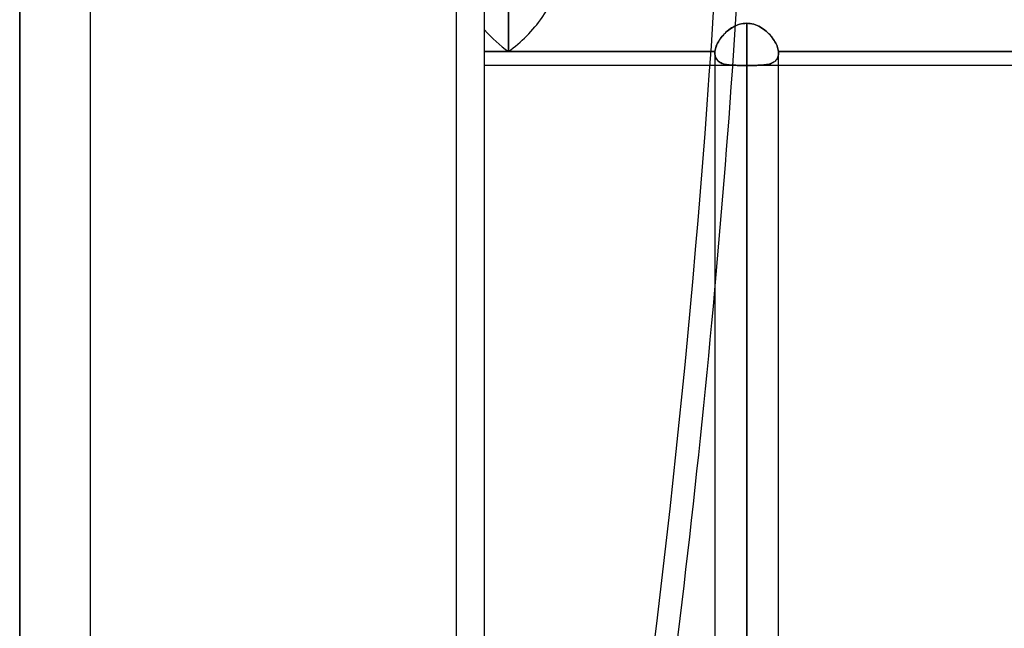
# Model space of a CAD drawing. Header units: millimetres. Extents: x -100 to 123, y -288 to 288.
# Tile 63 of 72: x -17 to 18, y 151 to 172. Entities that reach past the tile are written whole.
import ezdxf

# ---------------------------------------------------------------- set-up
doc = ezdxf.new("R2010")
doc.units = ezdxf.units.MM
doc.layers.add('MAIN-1', color=7, linetype='Continuous')
doc.layers.add('MAIN-2', color=7, linetype='Continuous')

msp = doc.modelspace()

# ---------------------------------------------------------------- linework, layer by layer
at = {"layer": 'MAIN-1'}
for p, q in [((-14, 268), (-14, -268)), ((0, -268), (0, 268)), ((0.847, 170.993), (0.847, 179.782)), ((9.057, 171.954), (8.997, 171.935)), ((9.118, 171.97), (9.057, 171.954)), ((9.18, 171.981), (9.118, 171.97)), ((9.242, 171.987), (9.18, 171.981)), ((9.305, 171.99), (9.242, 171.987)), ((9.369, 171.987), (9.305, 171.99)), ((9.305, 0), (9.305, 171.99)), ((9.432, 171.98), (9.369, 171.987)), ((9.494, 171.969), (9.432, 171.98)), ((9.556, 171.954), (9.494, 171.969)), ((8.525, 171.625), (8.482, 171.58)), ((8.57, 171.669), (8.525, 171.625)), ((8.618, 171.712), (8.57, 171.669)), ((8.667, 171.752), (8.618, 171.712)), ((8.718, 171.789), (8.667, 171.752)), ((8.771, 171.825), (8.718, 171.789)), ((8.825, 171.857), (8.771, 171.825)), ((8.881, 171.886), (8.825, 171.857)), ((8.938, 171.912), (8.881, 171.886)), ((8.997, 171.935), (8.938, 171.912)), ((9.617, 171.934), (9.556, 171.954)), ((9.676, 171.91), (9.617, 171.934)), ((9.734, 171.884), (9.676, 171.91)), ((9.791, 171.853), (9.734, 171.884)), ((9.845, 171.82), (9.791, 171.853)), ((9.898, 171.785), (9.845, 171.82)), ((9.949, 171.747), (9.898, 171.785)), ((9.998, 171.706), (9.949, 171.747)), ((10.045, 171.664), (9.998, 171.706)), ((10.09, 171.62), (10.045, 171.664)), ((10.133, 171.575), (10.09, 171.62)), ((8.274, 171.285), (8.25, 171.235)), ((8.302, 171.336), (8.274, 171.285)), ((8.333, 171.386), (8.302, 171.336)), ((8.366, 171.436), (8.333, 171.386)), ((8.402, 171.485), (8.366, 171.436)), ((8.441, 171.533), (8.402, 171.485)), ((8.482, 171.58), (8.441, 171.533)), ((10.173, 171.528), (10.133, 171.575)), ((10.211, 171.48), (10.173, 171.528)), ((10.247, 171.432), (10.211, 171.48)), ((10.28, 171.382), (10.247, 171.432)), ((10.31, 171.333), (10.28, 171.382)), ((10.337, 171.283), (10.31, 171.333)), ((10.361, 171.233), (10.337, 171.283)), ((0, 170.993), (0.847, 170.993)), ((0.847, 170.993), (8.179, 170.993)), ((8.176, 170.96), (8.175, 170.949)), ((8.175, 170.949), (8.175, 170.939)), ((8.175, 170.939), (8.175, 170.928)), ((8.175, 170.929), (8.175, 0)), ((8.177, 170.971), (8.176, 170.96)), ((8.178, 170.982), (8.177, 170.971)), ((8.179, 170.993), (8.178, 170.982)), ((8.186, 171.039), (8.179, 170.993)), ((8.197, 171.087), (8.186, 171.039)), ((8.211, 171.135), (8.197, 171.087)), ((8.229, 171.185), (8.211, 171.135)), ((8.25, 171.235), (8.229, 171.185)), ((10.382, 171.184), (10.361, 171.233)), ((10.399, 171.135), (10.382, 171.184)), ((10.413, 171.086), (10.399, 171.135)), ((10.424, 171.039), (10.413, 171.086)), ((10.431, 170.993), (10.424, 171.039)), ((10.432, 170.982), (10.431, 170.993)), ((10.431, 170.993), (19.179, 170.993)), ((10.433, 170.971), (10.432, 170.982)), ((10.434, 170.96), (10.433, 170.971)), ((10.435, 170.95), (10.434, 170.96)), ((10.435, 170.939), (10.435, 170.95)), ((10.435, 170.929), (10.435, 170.939)), ((10.435, 0), (10.435, 170.929)), ((8.175, 170.496), (0, 170.496)), ((19.175, 170.496), (10.435, 170.496))]:
    msp.add_line(p, q, dxfattribs=at)
for centre, major_axis, ratio, start_param, end_param in [((0.847, 172.191), (-1.566, -1.566), 0.414214, 1.178097, 2.748894), ((0.847, 172.191), (1.566, -1.566), 0.414214, -1.701696, -1.178097), ((-128.375, 198.226), (0, 235.04), 0.587785, -1.884611, -1.723279)]:
    msp.add_ellipse(centre, major_axis=major_axis, ratio=ratio, start_param=start_param, end_param=end_param, dxfattribs=at)
at = {"layer": 'MAIN-2'}
for p, q in [((-1, -267), (-1, 267)), ((-16.5, 226), (-16.5, 0)), ((-16.5, 0), (-16.5, 226)), ((0.847, 179.782), (0.847, 170.993)), ((9.053, 171.953), (9.115, 171.969)), ((9.115, 171.969), (9.178, 171.98)), ((9.178, 171.98), (9.241, 171.987)), ((9.241, 171.987), (9.305, 171.99)), ((9.305, 171.99), (9.305, 0)), ((9.305, 171.99), (9.368, 171.987)), ((9.368, 171.987), (9.432, 171.98)), ((9.432, 171.98), (9.494, 171.969)), ((9.494, 171.969), (9.556, 171.953)), ((8.477, 171.574), (8.519, 171.62)), ((8.519, 171.62), (8.564, 171.663)), ((8.564, 171.663), (8.611, 171.706)), ((8.611, 171.706), (8.66, 171.746)), ((8.66, 171.746), (8.711, 171.784)), ((8.711, 171.784), (8.764, 171.82)), ((8.764, 171.82), (8.818, 171.853)), ((8.818, 171.853), (8.875, 171.883)), ((8.875, 171.883), (8.933, 171.91)), ((8.933, 171.91), (8.992, 171.933)), ((8.992, 171.933), (9.053, 171.953)), ((9.556, 171.953), (9.617, 171.934)), ((9.617, 171.934), (9.677, 171.91)), ((9.677, 171.91), (9.735, 171.883)), ((9.735, 171.883), (9.792, 171.853)), ((9.792, 171.853), (9.846, 171.82)), ((9.846, 171.82), (9.899, 171.784)), ((9.899, 171.784), (9.95, 171.746)), ((9.95, 171.746), (9.999, 171.706)), ((9.999, 171.706), (10.046, 171.663)), ((10.046, 171.663), (10.091, 171.619)), ((10.091, 171.619), (10.134, 171.574)), ((8.249, 171.233), (8.273, 171.283)), ((8.273, 171.283), (8.3, 171.333)), ((8.3, 171.333), (8.33, 171.382)), ((8.33, 171.382), (8.363, 171.432)), ((8.363, 171.432), (8.398, 171.48)), ((8.398, 171.48), (8.436, 171.528)), ((8.436, 171.528), (8.477, 171.574)), ((10.134, 171.574), (10.174, 171.527)), ((10.174, 171.527), (10.212, 171.479)), ((10.212, 171.479), (10.248, 171.431)), ((10.248, 171.431), (10.28, 171.381)), ((10.28, 171.381), (10.31, 171.332)), ((10.31, 171.332), (10.337, 171.282)), ((10.337, 171.282), (10.361, 171.232)), ((0.847, 170.993), (0, 170.993)), ((8.179, 170.993), (0.847, 170.993)), ((8.175, 170.947), (8.176, 170.956)), ((8.175, 170.938), (8.175, 170.947)), ((8.175, 170.929), (8.175, 170.938)), ((8.177, 170.889), (8.175, 170.929)), ((8.175, 170.928), (8.177, 170.885)), ((8.176, 170.965), (8.177, 170.974)), ((8.176, 170.956), (8.176, 170.965)), ((8.177, 170.974), (8.178, 170.983)), ((8.178, 170.983), (8.179, 170.993)), ((8.179, 170.993), (8.186, 171.039)), ((8.186, 171.039), (8.196, 171.086)), ((8.196, 171.086), (8.211, 171.134)), ((8.211, 171.134), (8.228, 171.183)), ((8.228, 171.183), (8.249, 171.233)), ((10.361, 171.232), (10.382, 171.183)), ((10.382, 171.183), (10.4, 171.134)), ((10.4, 171.134), (10.414, 171.085)), ((10.414, 171.085), (10.424, 171.038)), ((10.424, 171.038), (10.431, 170.993)), ((10.431, 170.993), (10.432, 170.982)), ((19.179, 170.993), (10.431, 170.993)), ((10.432, 170.982), (10.433, 170.971)), ((10.433, 170.971), (10.434, 170.96)), ((10.435, 170.929), (10.433, 170.886)), ((10.434, 170.96), (10.435, 170.95)), ((10.434, 170.892), (10.435, 170.929)), ((10.435, 170.95), (10.435, 170.939)), ((10.435, 170.939), (10.435, 170.929)), ((8.182, 170.851), (8.177, 170.889)), ((8.177, 170.885), (8.183, 170.844)), ((8.19, 170.814), (8.182, 170.851)), ((8.183, 170.844), (8.192, 170.805)), ((8.201, 170.78), (8.19, 170.814)), ((8.192, 170.805), (8.206, 170.769)), ((8.216, 170.748), (8.201, 170.78)), ((8.206, 170.769), (8.223, 170.735)), ((8.233, 170.718), (8.216, 170.748)), ((8.223, 170.735), (8.243, 170.704)), ((8.254, 170.69), (8.233, 170.718)), ((8.243, 170.704), (8.267, 170.675)), ((8.277, 170.664), (8.254, 170.69)), ((8.267, 170.675), (8.294, 170.649)), ((8.303, 170.641), (8.277, 170.664)), ((8.294, 170.649), (8.323, 170.625)), ((8.331, 170.62), (8.303, 170.641)), ((8.323, 170.625), (8.356, 170.604)), ((8.362, 170.6), (8.331, 170.62)), ((8.356, 170.604), (8.391, 170.585)), ((8.395, 170.583), (8.362, 170.6)), ((8.391, 170.585), (8.429, 170.568)), ((8.431, 170.568), (8.395, 170.583)), ((8.429, 170.568), (8.469, 170.554)), ((8.468, 170.554), (8.431, 170.568)), ((10.111, 170.545), (10.147, 170.556)), ((10.184, 170.57), (10.144, 170.555)), ((10.147, 170.556), (10.182, 170.569)), ((10.182, 170.569), (10.214, 170.583)), ((10.222, 170.586), (10.184, 170.57)), ((10.214, 170.583), (10.245, 170.599)), ((10.257, 170.605), (10.222, 170.586)), ((10.245, 170.599), (10.274, 170.616)), ((10.289, 170.627), (10.257, 170.605)), ((10.274, 170.616), (10.301, 170.636)), ((10.318, 170.65), (10.289, 170.627)), ((10.301, 170.636), (10.325, 170.657)), ((10.345, 170.677), (10.318, 170.65)), ((10.325, 170.657), (10.348, 170.68)), ((10.368, 170.705), (10.345, 170.677)), ((10.348, 170.68), (10.368, 170.705)), ((10.388, 170.737), (10.368, 170.705)), ((10.368, 170.705), (10.385, 170.731)), ((10.385, 170.731), (10.4, 170.76)), ((10.405, 170.77), (10.388, 170.737)), ((10.4, 170.76), (10.413, 170.79)), ((10.418, 170.806), (10.405, 170.77)), ((10.413, 170.79), (10.422, 170.822)), ((10.427, 170.845), (10.418, 170.806)), ((10.422, 170.822), (10.429, 170.856)), ((10.433, 170.886), (10.427, 170.845)), ((10.429, 170.856), (10.434, 170.892)), ((9.146, 170.496), (8.175, 170.496)), ((8.507, 170.543), (8.468, 170.554)), ((8.469, 170.554), (8.511, 170.542)), ((8.548, 170.533), (8.507, 170.543)), ((8.511, 170.542), (8.555, 170.531)), ((8.59, 170.525), (8.548, 170.533)), ((8.555, 170.531), (8.601, 170.523)), ((8.634, 170.518), (8.59, 170.525)), ((8.601, 170.523), (8.648, 170.516)), ((8.679, 170.512), (8.634, 170.518)), ((8.648, 170.516), (8.697, 170.51)), ((8.725, 170.507), (8.679, 170.512)), ((8.697, 170.51), (8.747, 170.506)), ((8.773, 170.504), (8.725, 170.507)), ((8.747, 170.506), (8.799, 170.502)), ((8.822, 170.501), (8.773, 170.504)), ((8.799, 170.502), (8.853, 170.5)), ((8.872, 170.499), (8.822, 170.501)), ((8.853, 170.5), (8.909, 170.498)), ((8.924, 170.498), (8.872, 170.499)), ((8.909, 170.498), (8.966, 170.497)), ((8.978, 170.497), (8.924, 170.498)), ((8.966, 170.497), (9.024, 170.496)), ((9.032, 170.496), (8.978, 170.497)), ((9.024, 170.496), (9.084, 170.496)), ((9.088, 170.496), (9.032, 170.496)), ((9.084, 170.496), (9.144, 170.496)), ((9.145, 170.496), (9.088, 170.496)), ((9.144, 170.496), (9.171, 170.496)), ((9.171, 170.496), (9.145, 170.496)), ((9.171, 170.496), (9.197, 170.496)), ((9.198, 170.496), (9.171, 170.496)), ((9.197, 170.496), (9.224, 170.496)), ((9.225, 170.496), (9.198, 170.496)), ((9.224, 170.496), (9.251, 170.496)), ((9.251, 170.496), (9.225, 170.496)), ((9.251, 170.496), (9.278, 170.496)), ((9.278, 170.496), (9.251, 170.496)), ((9.278, 170.496), (9.305, 170.496)), ((9.305, 170.496), (9.278, 170.496)), ((9.305, 170.496), (9.305, 0)), ((9.305, 170.496), (9.332, 170.496)), ((9.332, 170.496), (9.305, 170.496)), ((9.305, 0), (9.305, 170.496)), ((9.332, 170.496), (9.359, 170.496)), ((9.359, 170.496), (9.332, 170.496)), ((9.359, 170.496), (9.386, 170.496)), ((9.386, 170.496), (9.359, 170.496)), ((9.386, 170.496), (9.413, 170.496)), ((9.413, 170.496), (9.386, 170.496)), ((9.413, 170.496), (9.44, 170.496)), ((9.439, 170.496), (9.413, 170.496)), ((9.466, 170.496), (9.439, 170.496)), ((9.44, 170.496), (9.467, 170.496)), ((10.435, 170.496), (9.464, 170.496)), ((9.527, 170.496), (9.466, 170.496)), ((9.467, 170.496), (9.519, 170.496)), ((9.519, 170.496), (9.571, 170.496)), ((9.586, 170.496), (9.527, 170.496)), ((9.571, 170.496), (9.622, 170.497)), ((9.644, 170.497), (9.586, 170.496)), ((9.622, 170.497), (9.671, 170.497)), ((9.701, 170.498), (9.644, 170.497)), ((9.671, 170.497), (9.72, 170.499)), ((9.756, 170.5), (9.701, 170.498)), ((9.72, 170.499), (9.768, 170.5)), ((9.81, 170.502), (9.756, 170.5)), ((9.768, 170.5), (9.815, 170.502)), ((9.863, 170.506), (9.81, 170.502)), ((9.815, 170.502), (9.861, 170.505)), ((9.861, 170.505), (9.906, 170.509)), ((9.914, 170.51), (9.863, 170.506)), ((9.906, 170.509), (9.95, 170.514)), ((9.964, 170.516), (9.914, 170.51)), ((9.95, 170.514), (9.992, 170.52)), ((10.012, 170.523), (9.964, 170.516)), ((9.992, 170.52), (10.033, 170.527)), ((10.058, 170.532), (10.012, 170.523)), ((10.033, 170.527), (10.073, 170.535)), ((10.102, 170.543), (10.058, 170.532)), ((10.073, 170.535), (10.111, 170.545)), ((10.144, 170.555), (10.102, 170.543))]:
    msp.add_line(p, q, dxfattribs=at)
for centre, major_axis, ratio, start_param, end_param in [((-129.184, 198.226), (0, -235.04), 0.587785, 1.004743, 1.570796), ((-128.375, 198.226), (0, 235.04), 0.587785, -1.723279, -1.570796), ((0.847, 172.191), (-1.566, -1.566), 0.414214, 1.178097, 2.748894), ((0.847, 172.191), (1.566, -1.566), 0.414214, -1.701696, -1.178097)]:
    msp.add_ellipse(centre, major_axis=major_axis, ratio=ratio, start_param=start_param, end_param=end_param, dxfattribs=at)

doc.saveas('drawing.dxf')
